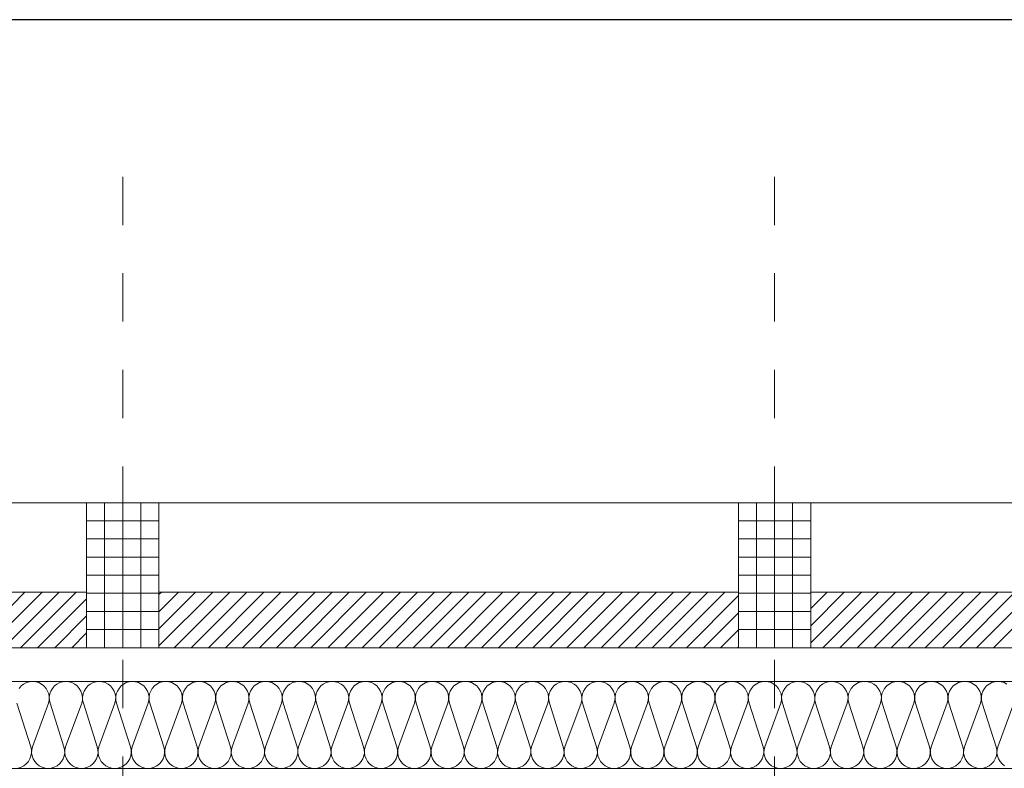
# Model space of a CAD drawing. Header units: metres. Extents: x -45.2 to 14.3, y -31.8 to 10.2.
# Tile 54 of 141: x -32.6 to -30.6, y 0.1 to 1.7. Entities that reach past the tile are written whole.
import ezdxf

# ---------------------------------------------------------------- set-up
doc = ezdxf.new("R2010")
doc.units = ezdxf.units.M
doc.header["$LTSCALE"] = 0.05
doc.linetypes.add('Raster 01', pattern=[2, 1, -1])
for name, color, linetype, lineweight, true_color in [('014_Fassadenarbeiten-000 Aufsicht Betonfertigteile', 7, 'Continuous', 9, 0xc0c0c0), ('014_Fassadenarbeiten-330 mineralische Dämmung', 7, 'Continuous', 9, 0x666666), ('AV1-Raster', 7, 'Raster 01', 9, 0xa6a6a6)]:
    doc.layers.add(name, color=color, linetype=linetype, lineweight=lineweight, true_color=true_color)
for name, color, linetype, lineweight in [('014_Fassadenarbeiten-330 Betonfertigteile vertikal', 7, 'Continuous', 9), ('014_Fassadenarbeiten-330 Filtermauerwerk 11.5cm', 7, 'Continuous', 9), ('Bemaßung-Bemaßung', 7, 'Continuous', 9)]:
    doc.layers.add(name, color=color, linetype=linetype, lineweight=lineweight)

msp = doc.modelspace()

# ---------------------------------------------------------------- linework, layer by layer
at = {"layer": '014_Fassadenarbeiten-000 Aufsicht Betonfertigteile'}
msp.add_lwpolyline([(-39.4623, 0.305), (-16.125, 0.305), (-16.125, 0.675), (-39.825, 0.675)], close=True, dxfattribs=at)
at = {"layer": '014_Fassadenarbeiten-330 Betonfertigteile vertikal', "color": 8, "linetype": 'Continuous', "lineweight": 9, "true_color": 0x808080}
for p, q in [((-32.4375, 0.675), (-32.4375, 0.375)), ((-32.4, 0.675), (-32.4, 0.375)), ((-32.3625, 0.675), (-32.3625, 0.375)), ((-31.0875, 0.675), (-31.0875, 0.375)), ((-31.05, 0.675), (-31.05, 0.375)), ((-31.0125, 0.675), (-31.0125, 0.375))]:
    msp.add_line(p, q, dxfattribs=at)
at = {"layer": '014_Fassadenarbeiten-330 Betonfertigteile vertikal', "color": 8, "linetype": 'Continuous', "lineweight": 13, "true_color": 0x808080}
for p, q in [((-32.475, 0.6375), (-32.325, 0.6375)), ((-31.125, 0.6375), (-30.975, 0.6375)), ((-32.475, 0.6), (-32.325, 0.6)), ((-31.125, 0.6), (-30.975, 0.6)), ((-32.475, 0.5625), (-32.325, 0.5625)), ((-31.125, 0.5625), (-30.975, 0.5625)), ((-32.475, 0.525), (-32.325, 0.525)), ((-31.125, 0.525), (-30.975, 0.525)), ((-32.475, 0.4875), (-32.325, 0.4875)), ((-31.125, 0.4875), (-30.975, 0.4875)), ((-32.475, 0.45), (-32.325, 0.45)), ((-31.125, 0.45), (-30.975, 0.45)), ((-32.475, 0.4125), (-32.325, 0.4125)), ((-31.125, 0.4125), (-30.975, 0.4125))]:
    msp.add_line(p, q, dxfattribs=at)
at = {"layer": '014_Fassadenarbeiten-330 Betonfertigteile vertikal'}
for points in [[(-32.325, 0.675), (-32.475, 0.675), (-32.475, 0.375), (-32.325, 0.375)], [(-30.975, 0.675), (-31.125, 0.675), (-31.125, 0.375), (-30.975, 0.375)]]:
    msp.add_lwpolyline(points, close=True, dxfattribs=at)
at = {"layer": '014_Fassadenarbeiten-330 Filtermauerwerk 11.5cm', "color": 8, "linetype": 'Continuous', "lineweight": 9, "true_color": 0x808080}
for p, q in [((-32.7176, 0.375), (-32.6026, 0.49)), ((-32.6822, 0.375), (-32.5672, 0.49)), ((-32.6469, 0.375), (-32.5319, 0.49)), ((-32.6115, 0.375), (-32.4965, 0.49)), ((-32.325, 0.4848), (-32.3198, 0.49)), ((-32.325, 0.4494), (-32.2844, 0.49)), ((-32.325, 0.414), (-32.249, 0.49)), ((-32.325, 0.3787), (-32.2137, 0.49)), ((-32.2933, 0.375), (-32.1783, 0.49)), ((-32.258, 0.375), (-32.143, 0.49)), ((-32.2226, 0.375), (-32.1076, 0.49)), ((-32.1873, 0.375), (-32.0723, 0.49)), ((-32.1519, 0.375), (-32.0369, 0.49)), ((-32.1166, 0.375), (-32.0016, 0.49)), ((-32.0812, 0.375), (-31.9662, 0.49)), ((-32.0458, 0.375), (-31.9308, 0.49)), ((-32.0105, 0.375), (-31.8955, 0.49)), ((-31.9751, 0.375), (-31.8601, 0.49)), ((-31.9398, 0.375), (-31.8248, 0.49)), ((-31.9044, 0.375), (-31.7894, 0.49)), ((-31.8691, 0.375), (-31.7541, 0.49)), ((-31.8337, 0.375), (-31.7187, 0.49)), ((-31.7984, 0.375), (-31.6834, 0.49)), ((-31.763, 0.375), (-31.648, 0.49)), ((-31.7276, 0.375), (-31.6126, 0.49)), ((-31.6923, 0.375), (-31.5773, 0.49)), ((-31.6569, 0.375), (-31.5419, 0.49)), ((-31.6216, 0.375), (-31.5066, 0.49)), ((-31.5862, 0.375), (-31.4712, 0.49)), ((-31.5509, 0.375), (-31.4359, 0.49)), ((-31.5155, 0.375), (-31.4005, 0.49)), ((-31.4802, 0.375), (-31.3652, 0.49)), ((-31.4448, 0.375), (-31.3298, 0.49)), ((-31.4094, 0.375), (-31.2944, 0.49)), ((-31.3741, 0.375), (-31.2591, 0.49)), ((-31.3387, 0.375), (-31.2237, 0.49)), ((-31.3034, 0.375), (-31.1884, 0.49)), ((-31.268, 0.375), (-31.153, 0.49)), ((-30.975, 0.4559), (-30.9409, 0.49)), ((-30.975, 0.4205), (-30.9055, 0.49)), ((-30.975, 0.3852), (-30.8702, 0.49)), ((-30.9498, 0.375), (-30.8348, 0.49)), ((-30.9145, 0.375), (-30.7995, 0.49)), ((-30.8791, 0.375), (-30.7641, 0.49)), ((-30.8438, 0.375), (-30.7288, 0.49)), ((-30.8084, 0.375), (-30.6934, 0.49)), ((-30.7731, 0.375), (-30.6581, 0.49)), ((-30.7377, 0.375), (-30.6227, 0.49)), ((-30.7023, 0.375), (-30.5873, 0.49)), ((-30.667, 0.375), (-30.552, 0.49)), ((-30.6316, 0.375), (-30.5166, 0.49)), ((-30.5963, 0.375), (-30.4813, 0.49)), ((-32.5762, 0.375), (-32.475, 0.4762)), ((-31.2327, 0.375), (-31.125, 0.4827)), ((-32.5408, 0.375), (-32.475, 0.4408)), ((-31.1973, 0.375), (-31.125, 0.4473)), ((-31.162, 0.375), (-31.125, 0.412)), ((-32.5055, 0.375), (-32.475, 0.4055)), ((-31.1266, 0.375), (-31.125, 0.3766))]:
    msp.add_line(p, q, dxfattribs=at)
at = {"layer": '014_Fassadenarbeiten-330 Filtermauerwerk 11.5cm'}
for points in [[(-32.475, 0.49), (-32.475, 0.375), (-33.675, 0.375), (-33.675, 0.49)], [(-31.125, 0.49), (-31.125, 0.375), (-32.325, 0.375), (-32.325, 0.49)], [(-29.775, 0.49), (-29.775, 0.375), (-30.975, 0.375), (-30.975, 0.49)]]:
    msp.add_lwpolyline(points, close=True, dxfattribs=at)
at = {"layer": '014_Fassadenarbeiten-330 mineralische Dämmung'}
msp.add_lwpolyline([(-18.9, 0.305), (-18.9, 0.125), (-39.275, 0.125), (-39.275, -5.4), (-39.455, -5.4), (-39.455, 0.305)], close=True, dxfattribs=at)
for points in [[(-30.5689, 0.2997), (-30.5747, 0.3026), (-30.5809, 0.3044), (-30.5873, 0.305), (-30.5938, 0.3044), (-30.6, 0.3026), (-30.6058, 0.2997), (-30.6109, 0.2957), (-30.6152, 0.2908), (-30.6185, 0.2853), (-30.6207, 0.2792), (-30.6217, 0.2728), (-30.6215, 0.2663), (-30.6201, 0.26), (-30.5912, 0.17), (-30.5912, 0.17), (-30.5898, 0.1637), (-30.5896, 0.1572), (-30.5906, 0.1508), (-30.5928, 0.1447), (-30.5961, 0.1392), (-30.6004, 0.1343), (-30.6056, 0.1303), (-30.6113, 0.1274), (-30.6175, 0.1256), (-30.624, 0.125), (-30.6304, 0.1256), (-30.6367, 0.1274), (-30.6424, 0.1303), (-30.6475, 0.1343), (-30.6518, 0.1392), (-30.6551, 0.1447), (-30.6573, 0.1508), (-30.6584, 0.1572), (-30.6582, 0.1637), (-30.6568, 0.17), (-30.6235, 0.26), (-30.6235, 0.26), (-30.6221, 0.2663), (-30.6219, 0.2728), (-30.6229, 0.2792), (-30.6251, 0.2853), (-30.6285, 0.2908), (-30.6327, 0.2957), (-30.6379, 0.2997), (-30.6436, 0.3026), (-30.6498, 0.3044), (-30.6563, 0.305), (-30.6627, 0.3044), (-30.669, 0.3026), (-30.6747, 0.2997), (-30.6798, 0.2957), (-30.6841, 0.2908), (-30.6874, 0.2853), (-30.6896, 0.2792), (-30.6907, 0.2728), (-30.6905, 0.2663), (-30.6891, 0.26), (-30.6602, 0.17), (-30.6602, 0.17), (-30.6588, 0.1637), (-30.6586, 0.1572), (-30.6596, 0.1508), (-30.6618, 0.1447), (-30.6651, 0.1392), (-30.6694, 0.1343), (-30.6745, 0.1303), (-30.6803, 0.1274), (-30.6865, 0.1256), (-30.6929, 0.125), (-30.6994, 0.1256), (-30.7056, 0.1274), (-30.7114, 0.1303), (-30.7165, 0.1343), (-30.7208, 0.1392), (-30.7241, 0.1447), (-30.7263, 0.1508), (-30.7273, 0.1572), (-30.7271, 0.1637), (-30.7257, 0.17), (-30.6925, 0.26), (-30.6925, 0.26), (-30.6911, 0.2663), (-30.6909, 0.2728), (-30.6919, 0.2792), (-30.6941, 0.2853), (-30.6974, 0.2908), (-30.7017, 0.2957), (-30.7068, 0.2997), (-30.7126, 0.3026), (-30.7188, 0.3044), (-30.7252, 0.305), (-30.7317, 0.3044), (-30.7379, 0.3026), (-30.7437, 0.2997), (-30.7488, 0.2957), (-30.7531, 0.2908), (-30.7564, 0.2853), (-30.7586, 0.2792), (-30.7596, 0.2728), (-30.7594, 0.2663), (-30.758, 0.26), (-30.7291, 0.17), (-30.7291, 0.17), (-30.7277, 0.1637), (-30.7275, 0.1572), (-30.7285, 0.1508), (-30.7307, 0.1447), (-30.734, 0.1392), (-30.7383, 0.1343), (-30.7434, 0.1303), (-30.7492, 0.1274), (-30.7554, 0.1256), (-30.7619, 0.125), (-30.7683, 0.1256), (-30.7745, 0.1274), (-30.7803, 0.1303), (-30.7854, 0.1343), (-30.7897, 0.1392), (-30.793, 0.1447), (-30.7952, 0.1508), (-30.7963, 0.1572), (-30.7961, 0.1637), (-30.7947, 0.17), (-30.7614, 0.26), (-30.7614, 0.26), (-30.76, 0.2663), (-30.7598, 0.2728), (-30.7608, 0.2792), (-30.763, 0.2853), (-30.7663, 0.2908), (-30.7706, 0.2957), (-30.7757, 0.2997), (-30.7815, 0.3026), (-30.7877, 0.3044), (-30.7942, 0.305), (-30.8006, 0.3044), (-30.8068, 0.3026), (-30.8126, 0.2997), (-30.8177, 0.2957), (-30.822, 0.2908), (-30.8253, 0.2853), (-30.8275, 0.2792), (-30.8286, 0.2728), (-30.8284, 0.2663), (-30.827, 0.26), (-30.798, 0.17), (-30.798, 0.17), (-30.7966, 0.1637), (-30.7965, 0.1572), (-30.7975, 0.1508), (-30.7997, 0.1447), (-30.803, 0.1392), (-30.8073, 0.1343), (-30.8124, 0.1303), (-30.8182, 0.1274), (-30.8244, 0.1256), (-30.8308, 0.125), (-30.8373, 0.1256), (-30.8435, 0.1274), (-30.8493, 0.1303), (-30.8544, 0.1343), (-30.8587, 0.1392), (-30.862, 0.1447), (-30.8642, 0.1508), (-30.8652, 0.1572), (-30.865, 0.1637), (-30.8636, 0.17), (-30.8303, 0.26), (-30.8303, 0.26), (-30.8289, 0.2663), (-30.8288, 0.2728), (-30.8298, 0.2792), (-30.832, 0.2853), (-30.8353, 0.2908), (-30.8396, 0.2957), (-30.8447, 0.2997), (-30.8505, 0.3026), (-30.8567, 0.3044), (-30.8631, 0.305), (-30.8696, 0.3044), (-30.8758, 0.3026), (-30.8816, 0.2997), (-30.8867, 0.2957), (-30.891, 0.2908), (-30.8943, 0.2853), (-30.8965, 0.2792), (-30.8975, 0.2728), (-30.8973, 0.2663), (-30.8959, 0.26), (-30.867, 0.17), (-30.867, 0.17), (-30.8656, 0.1637), (-30.8654, 0.1572), (-30.8664, 0.1508), (-30.8686, 0.1447), (-30.8719, 0.1392), (-30.8762, 0.1343), (-30.8813, 0.1303), (-30.8871, 0.1274), (-30.8933, 0.1256), (-30.8998, 0.125), (-30.9062, 0.1256), (-30.9124, 0.1274), (-30.9182, 0.1303), (-30.9233, 0.1343), (-30.9276, 0.1392), (-30.9309, 0.1447), (-30.9331, 0.1508), (-30.9341, 0.1572), (-30.934, 0.1637), (-30.9326, 0.17), (-30.8993, 0.26), (-30.8993, 0.26), (-30.8979, 0.2663), (-30.8977, 0.2728), (-30.8987, 0.2792), (-30.9009, 0.2853), (-30.9042, 0.2908), (-30.9085, 0.2957), (-30.9136, 0.2997), (-30.9194, 0.3026), (-30.9256, 0.3044), (-30.9321, 0.305), (-30.9385, 0.3044), (-30.9447, 0.3026), (-30.9505, 0.2997), (-30.9556, 0.2957), (-30.9599, 0.2908), (-30.9632, 0.2853), (-30.9654, 0.2792), (-30.9664, 0.2728), (-30.9663, 0.2663), (-30.9649, 0.26), (-30.9359, 0.17), (-30.9359, 0.17), (-30.9345, 0.1637), (-30.9343, 0.1572), (-30.9354, 0.1508), (-30.9376, 0.1447), (-30.9409, 0.1392), (-30.9452, 0.1343), (-30.9503, 0.1303), (-30.9561, 0.1274), (-30.9623, 0.1256), (-30.9687, 0.125), (-30.9752, 0.1256), (-30.9814, 0.1274), (-30.9872, 0.1303), (-30.9923, 0.1343), (-30.9966, 0.1392), (-30.9999, 0.1447), (-31.0021, 0.1508), (-31.0031, 0.1572), (-31.0029, 0.1637), (-31.0015, 0.17), (-30.9682, 0.26), (-30.9682, 0.26), (-30.9668, 0.2663), (-30.9666, 0.2728), (-30.9677, 0.2792), (-30.9699, 0.2853), (-30.9732, 0.2908), (-30.9775, 0.2957), (-30.9826, 0.2997), (-30.9884, 0.3026), (-30.9946, 0.3044), (-31.001, 0.305), (-31.0075, 0.3044), (-31.0137, 0.3026), (-31.0194, 0.2997), (-31.0246, 0.2957), (-31.0289, 0.2908), (-31.0322, 0.2853), (-31.0344, 0.2792), (-31.0354, 0.2728), (-31.0352, 0.2663), (-31.0338, 0.26), (-31.0049, 0.17), (-31.0049, 0.17), (-31.0035, 0.1637), (-31.0033, 0.1572), (-31.0043, 0.1508), (-31.0065, 0.1447), (-31.0098, 0.1392), (-31.0141, 0.1343), (-31.0192, 0.1303), (-31.025, 0.1274), (-31.0312, 0.1256), (-31.0377, 0.125), (-31.0441, 0.1256), (-31.0503, 0.1274), (-31.0561, 0.1303), (-31.0612, 0.1343), (-31.0655, 0.1392), (-31.0688, 0.1447), (-31.071, 0.1508), (-31.072, 0.1572), (-31.0718, 0.1637), (-31.0704, 0.17), (-31.0372, 0.26), (-31.0372, 0.26), (-31.0358, 0.2663), (-31.0356, 0.2728), (-31.0366, 0.2792), (-31.0388, 0.2853), (-31.0421, 0.2908), (-31.0464, 0.2957), (-31.0515, 0.2997), (-31.0573, 0.3026), (-31.0635, 0.3044), (-31.07, 0.305), (-31.0764, 0.3044), (-31.0826, 0.3026), (-31.0884, 0.2997), (-31.0935, 0.2957), (-31.0978, 0.2908), (-31.1011, 0.2853), (-31.1033, 0.2792), (-31.1043, 0.2728), (-31.1041, 0.2663), (-31.1027, 0.26), (-31.0738, 0.17), (-31.0738, 0.17), (-31.0724, 0.1637), (-31.0722, 0.1572), (-31.0733, 0.1508), (-31.0755, 0.1447), (-31.0788, 0.1392), (-31.083, 0.1343), (-31.0882, 0.1303), (-31.0939, 0.1274), (-31.1002, 0.1256), (-31.1066, 0.125), (-31.1131, 0.1256), (-31.1193, 0.1274), (-31.125, 0.1303), (-31.1302, 0.1343), (-31.1344, 0.1392), (-31.1378, 0.1447), (-31.14, 0.1508), (-31.141, 0.1572), (-31.1408, 0.1637), (-31.1394, 0.17), (-31.1061, 0.26), (-31.1061, 0.26), (-31.1047, 0.2663), (-31.1045, 0.2728), (-31.1056, 0.2792), (-31.1078, 0.2853), (-31.1111, 0.2908), (-31.1154, 0.2957), (-31.1205, 0.2997), (-31.1262, 0.3026), (-31.1325, 0.3044), (-31.1389, 0.305), (-31.1454, 0.3044), (-31.1516, 0.3026), (-31.1573, 0.2997), (-31.1625, 0.2957), (-31.1667, 0.2908), (-31.17, 0.2853), (-31.1722, 0.2792), (-31.1733, 0.2728), (-31.1731, 0.2663), (-31.1717, 0.26), (-31.1428, 0.17), (-31.1428, 0.17), (-31.1414, 0.1637), (-31.1412, 0.1572), (-31.1422, 0.1508), (-31.1444, 0.1447), (-31.1477, 0.1392), (-31.152, 0.1343), (-31.1571, 0.1303), (-31.1629, 0.1274), (-31.1691, 0.1256), (-31.1756, 0.125), (-31.182, 0.1256), (-31.1882, 0.1274), (-31.194, 0.1303), (-31.1991, 0.1343), (-31.2034, 0.1392), (-31.2067, 0.1447), (-31.2089, 0.1508), (-31.2099, 0.1572), (-31.2097, 0.1637), (-31.2083, 0.17), (-31.1751, 0.26), (-31.1751, 0.26), (-31.1737, 0.2663), (-31.1735, 0.2728), (-31.1745, 0.2792), (-31.1767, 0.2853), (-31.18, 0.2908), (-31.1843, 0.2957), (-31.1894, 0.2997), (-31.1952, 0.3026), (-31.2014, 0.3044), (-31.2078, 0.305), (-31.2143, 0.3044), (-31.2205, 0.3026), (-31.2263, 0.2997), (-31.2314, 0.2957), (-31.2357, 0.2908), (-31.239, 0.2853), (-31.2412, 0.2792), (-31.2422, 0.2728), (-31.242, 0.2663), (-31.2406, 0.26), (-31.2117, 0.17), (-31.2117, 0.17), (-31.2103, 0.1637), (-31.2101, 0.1572), (-31.2111, 0.1508), (-31.2133, 0.1447), (-31.2167, 0.1392), (-31.2209, 0.1343), (-31.2261, 0.1303), (-31.2318, 0.1274), (-31.238, 0.1256), (-31.2445, 0.125), (-31.2509, 0.1256), (-31.2572, 0.1274), (-31.2629, 0.1303), (-31.2681, 0.1343), (-31.2723, 0.1392), (-31.2756, 0.1447), (-31.2778, 0.1508), (-31.2789, 0.1572), (-31.2787, 0.1637), (-31.2773, 0.17), (-31.244, 0.26), (-31.244, 0.26), (-31.2426, 0.2663), (-31.2424, 0.2728), (-31.2434, 0.2792), (-31.2457, 0.2853), (-31.249, 0.2908), (-31.2532, 0.2957), (-31.2584, 0.2997), (-31.2641, 0.3026), (-31.2703, 0.3044), (-31.2768, 0.305), (-31.2832, 0.3044), (-31.2895, 0.3026), (-31.2952, 0.2997), (-31.3003, 0.2957), (-31.3046, 0.2908), (-31.3079, 0.2853), (-31.3101, 0.2792), (-31.3112, 0.2728), (-31.311, 0.2663), (-31.3096, 0.26), (-31.2807, 0.17), (-31.2807, 0.17), (-31.2793, 0.1637), (-31.2791, 0.1572), (-31.2801, 0.1508), (-31.2823, 0.1447), (-31.2856, 0.1392), (-31.2899, 0.1343), (-31.295, 0.1303), (-31.3008, 0.1274), (-31.307, 0.1256), (-31.3134, 0.125), (-31.3199, 0.1256), (-31.3261, 0.1274), (-31.3319, 0.1303), (-31.337, 0.1343), (-31.3413, 0.1392), (-31.3446, 0.1447), (-31.3468, 0.1508), (-31.3478, 0.1572), (-31.3476, 0.1637), (-31.3462, 0.17), (-31.313, 0.26), (-31.313, 0.26), (-31.3116, 0.2663), (-31.3114, 0.2728), (-31.3124, 0.2792), (-31.3146, 0.2853), (-31.3179, 0.2908), (-31.3222, 0.2957), (-31.3273, 0.2997), (-31.3331, 0.3026), (-31.3393, 0.3044), (-31.3457, 0.305), (-31.3522, 0.3044), (-31.3584, 0.3026), (-31.3642, 0.2997), (-31.3693, 0.2957), (-31.3736, 0.2908), (-31.3769, 0.2853), (-31.3791, 0.2792), (-31.3801, 0.2728), (-31.3799, 0.2663), (-31.3785, 0.26), (-31.3496, 0.17), (-31.3496, 0.17), (-31.3482, 0.1637), (-31.348, 0.1572), (-31.349, 0.1508), (-31.3512, 0.1447), (-31.3545, 0.1392), (-31.3588, 0.1343), (-31.3639, 0.1303), (-31.3697, 0.1274), (-31.3759, 0.1256), (-31.3824, 0.125), (-31.3888, 0.1256), (-31.3951, 0.1274), (-31.4008, 0.1303), (-31.4059, 0.1343), (-31.4102, 0.1392), (-31.4135, 0.1447), (-31.4157, 0.1508), (-31.4168, 0.1572), (-31.4166, 0.1637), (-31.4152, 0.17), (-31.3819, 0.26), (-31.3819, 0.26), (-31.3805, 0.2663), (-31.3803, 0.2728), (-31.3813, 0.2792), (-31.3835, 0.2853), (-31.3868, 0.2908), (-31.3911, 0.2957), (-31.3963, 0.2997), (-31.402, 0.3026), (-31.4082, 0.3044), (-31.4147, 0.305), (-31.4211, 0.3044), (-31.4273, 0.3026), (-31.4331, 0.2997), (-31.4382, 0.2957), (-31.4425, 0.2908), (-31.4458, 0.2853), (-31.448, 0.2792), (-31.4491, 0.2728), (-31.4489, 0.2663), (-31.4475, 0.26), (-31.4185, 0.17), (-31.4185, 0.17), (-31.4171, 0.1637), (-31.417, 0.1572), (-31.418, 0.1508), (-31.4202, 0.1447), (-31.4235, 0.1392), (-31.4278, 0.1343), (-31.4329, 0.1303), (-31.4387, 0.1274), (-31.4449, 0.1256), (-31.4513, 0.125), (-31.4578, 0.1256), (-31.464, 0.1274), (-31.4698, 0.1303), (-31.4749, 0.1343), (-31.4792, 0.1392), (-31.4825, 0.1447), (-31.4847, 0.1508), (-31.4857, 0.1572), (-31.4855, 0.1637), (-31.4841, 0.17), (-31.4508, 0.26), (-31.4508, 0.26), (-31.4494, 0.2663), (-31.4493, 0.2728), (-31.4503, 0.2792), (-31.4525, 0.2853), (-31.4558, 0.2908), (-31.4601, 0.2957), (-31.4652, 0.2997), (-31.471, 0.3026), (-31.4772, 0.3044), (-31.4836, 0.305), (-31.4901, 0.3044), (-31.4963, 0.3026), (-31.5021, 0.2997), (-31.5072, 0.2957), (-31.5115, 0.2908), (-31.5148, 0.2853), (-31.517, 0.2792), (-31.518, 0.2728), (-31.5178, 0.2663), (-31.5164, 0.26), (-31.4875, 0.17), (-31.4875, 0.17), (-31.4861, 0.1637), (-31.4859, 0.1572), (-31.4869, 0.1508), (-31.4891, 0.1447), (-31.4924, 0.1392), (-31.4967, 0.1343), (-31.5018, 0.1303), (-31.5076, 0.1274), (-31.5138, 0.1256), (-31.5203, 0.125), (-31.5267, 0.1256), (-31.5329, 0.1274), (-31.5387, 0.1303), (-31.5438, 0.1343), (-31.5481, 0.1392), (-31.5514, 0.1447), (-31.5536, 0.1508), (-31.5546, 0.1572), (-31.5545, 0.1637), (-31.5531, 0.17), (-31.5198, 0.26), (-31.5198, 0.26), (-31.5184, 0.2663), (-31.5182, 0.2728), (-31.5192, 0.2792), (-31.5214, 0.2853), (-31.5247, 0.2908), (-31.529, 0.2957), (-31.5341, 0.2997), (-31.5399, 0.3026), (-31.5461, 0.3044), (-31.5526, 0.305), (-31.559, 0.3044), (-31.5652, 0.3026), (-31.571, 0.2997), (-31.5761, 0.2957), (-31.5804, 0.2908), (-31.5837, 0.2853), (-31.5859, 0.2792), (-31.5869, 0.2728), (-31.5868, 0.2663), (-31.5854, 0.26), (-31.5564, 0.17), (-31.5564, 0.17), (-31.555, 0.1637), (-31.5548, 0.1572), (-31.5559, 0.1508), (-31.5581, 0.1447), (-31.5614, 0.1392), (-31.5657, 0.1343), (-31.5708, 0.1303), (-31.5766, 0.1274), (-31.5828, 0.1256), (-31.5892, 0.125), (-31.5957, 0.1256), (-31.6019, 0.1274), (-31.6077, 0.1303), (-31.6128, 0.1343), (-31.6171, 0.1392), (-31.6204, 0.1447), (-31.6226, 0.1508), (-31.6236, 0.1572), (-31.6234, 0.1637), (-31.622, 0.17), (-31.5887, 0.26), (-31.5887, 0.26), (-31.5873, 0.2663), (-31.5871, 0.2728), (-31.5882, 0.2792), (-31.5904, 0.2853), (-31.5937, 0.2908), (-31.598, 0.2957), (-31.6031, 0.2997), (-31.6089, 0.3026), (-31.6151, 0.3044), (-31.6215, 0.305), (-31.628, 0.3044), (-31.6342, 0.3026), (-31.64, 0.2997), (-31.6451, 0.2957), (-31.6494, 0.2908), (-31.6527, 0.2853), (-31.6549, 0.2792), (-31.6559, 0.2728), (-31.6557, 0.2663), (-31.6543, 0.26), (-31.6254, 0.17), (-31.6254, 0.17), (-31.624, 0.1637), (-31.6238, 0.1572), (-31.6248, 0.1508), (-31.627, 0.1447), (-31.6303, 0.1392), (-31.6346, 0.1343), (-31.6397, 0.1303), (-31.6455, 0.1274), (-31.6517, 0.1256), (-31.6582, 0.125), (-31.6646, 0.1256), (-31.6708, 0.1274), (-31.6766, 0.1303), (-31.6817, 0.1343), (-31.686, 0.1392), (-31.6893, 0.1447), (-31.6915, 0.1508), (-31.6925, 0.1572), (-31.6923, 0.1637), (-31.6909, 0.17), (-31.6577, 0.26), (-31.6577, 0.26), (-31.6563, 0.2663), (-31.6561, 0.2728), (-31.6571, 0.2792), (-31.6593, 0.2853), (-31.6626, 0.2908), (-31.6669, 0.2957), (-31.672, 0.2997), (-31.6778, 0.3026), (-31.684, 0.3044), (-31.6905, 0.305), (-31.6969, 0.3044), (-31.7031, 0.3026), (-31.7089, 0.2997), (-31.714, 0.2957), (-31.7183, 0.2908), (-31.7216, 0.2853), (-31.7238, 0.2792), (-31.7248, 0.2728), (-31.7246, 0.2663), (-31.7232, 0.26), (-31.6943, 0.17), (-31.6943, 0.17), (-31.6929, 0.1637), (-31.6927, 0.1572), (-31.6938, 0.1508), (-31.696, 0.1447), (-31.6993, 0.1392), (-31.7036, 0.1343), (-31.7087, 0.1303), (-31.7144, 0.1274), (-31.7207, 0.1256), (-31.7271, 0.125), (-31.7336, 0.1256), (-31.7398, 0.1274), (-31.7455, 0.1303), (-31.7507, 0.1343), (-31.755, 0.1392), (-31.7583, 0.1447), (-31.7605, 0.1508), (-31.7615, 0.1572), (-31.7613, 0.1637), (-31.7599, 0.17), (-31.7266, 0.26), (-31.7266, 0.26), (-31.7252, 0.2663), (-31.725, 0.2728), (-31.7261, 0.2792), (-31.7283, 0.2853), (-31.7316, 0.2908), (-31.7359, 0.2957), (-31.741, 0.2997), (-31.7467, 0.3026), (-31.753, 0.3044), (-31.7594, 0.305), (-31.7659, 0.3044), (-31.7721, 0.3026), (-31.7778, 0.2997), (-31.783, 0.2957), (-31.7872, 0.2908), (-31.7905, 0.2853), (-31.7928, 0.2792), (-31.7938, 0.2728), (-31.7936, 0.2663), (-31.7922, 0.26), (-31.7633, 0.17), (-31.7633, 0.17), (-31.7619, 0.1637), (-31.7617, 0.1572), (-31.7627, 0.1508), (-31.7649, 0.1447), (-31.7682, 0.1392), (-31.7725, 0.1343), (-31.7776, 0.1303), (-31.7834, 0.1274), (-31.7896, 0.1256), (-31.7961, 0.125), (-31.8025, 0.1256), (-31.8087, 0.1274), (-31.8145, 0.1303), (-31.8196, 0.1343), (-31.8239, 0.1392), (-31.8272, 0.1447), (-31.8294, 0.1508), (-31.8304, 0.1572), (-31.8302, 0.1637), (-31.8288, 0.17), (-31.7956, 0.26), (-31.7956, 0.26), (-31.7942, 0.2663), (-31.794, 0.2728), (-31.795, 0.2792), (-31.7972, 0.2853), (-31.8005, 0.2908), (-31.8048, 0.2957), (-31.8099, 0.2997), (-31.8157, 0.3026), (-31.8219, 0.3044), (-31.8284, 0.305), (-31.8348, 0.3044), (-31.841, 0.3026), (-31.8468, 0.2997), (-31.8519, 0.2957), (-31.8562, 0.2908), (-31.8595, 0.2853), (-31.8617, 0.2792), (-31.8627, 0.2728), (-31.8625, 0.2663), (-31.8611, 0.26), (-31.8322, 0.17), (-31.8322, 0.17), (-31.8308, 0.1637), (-31.8306, 0.1572), (-31.8316, 0.1508), (-31.8339, 0.1447), (-31.8372, 0.1392), (-31.8414, 0.1343), (-31.8466, 0.1303), (-31.8523, 0.1274), (-31.8586, 0.1256), (-31.865, 0.125), (-31.8714, 0.1256), (-31.8777, 0.1274), (-31.8834, 0.1303), (-31.8886, 0.1343), (-31.8928, 0.1392), (-31.8961, 0.1447), (-31.8983, 0.1508), (-31.8994, 0.1572), (-31.8992, 0.1637), (-31.8978, 0.17), (-31.8645, 0.26), (-31.8645, 0.26), (-31.8631, 0.2663), (-31.8629, 0.2728), (-31.864, 0.2792), (-31.8662, 0.2853), (-31.8695, 0.2908), (-31.8737, 0.2957), (-31.8789, 0.2997), (-31.8846, 0.3026), (-31.8909, 0.3044), (-31.8973, 0.305), (-31.9037, 0.3044), (-31.91, 0.3026), (-31.9157, 0.2997), (-31.9208, 0.2957), (-31.9251, 0.2908), (-31.9284, 0.2853), (-31.9306, 0.2792), (-31.9317, 0.2728), (-31.9315, 0.2663), (-31.9301, 0.26), (-31.9012, 0.17), (-31.9012, 0.17), (-31.8998, 0.1637), (-31.8996, 0.1572), (-31.9006, 0.1508), (-31.9028, 0.1447), (-31.9061, 0.1392), (-31.9104, 0.1343), (-31.9155, 0.1303), (-31.9213, 0.1274), (-31.9275, 0.1256), (-31.9339, 0.125), (-31.9404, 0.1256), (-31.9466, 0.1274), (-31.9524, 0.1303), (-31.9575, 0.1343), (-31.9618, 0.1392), (-31.9651, 0.1447), (-31.9673, 0.1508), (-31.9683, 0.1572), (-31.9681, 0.1637), (-31.9667, 0.17), (-31.9335, 0.26), (-31.9335, 0.26), (-31.9321, 0.2663), (-31.9319, 0.2728), (-31.9329, 0.2792), (-31.9351, 0.2853), (-31.9384, 0.2908), (-31.9427, 0.2957), (-31.9478, 0.2997), (-31.9536, 0.3026), (-31.9598, 0.3044), (-31.9662, 0.305), (-31.9727, 0.3044), (-31.9789, 0.3026), (-31.9847, 0.2997), (-31.9898, 0.2957), (-31.9941, 0.2908), (-31.9974, 0.2853), (-31.9996, 0.2792), (-32.0006, 0.2728), (-32.0004, 0.2663), (-31.999, 0.26), (-31.9701, 0.17), (-31.9701, 0.17), (-31.9687, 0.1637), (-31.9685, 0.1572), (-31.9695, 0.1508), (-31.9717, 0.1447), (-31.975, 0.1392), (-31.9793, 0.1343), (-31.9845, 0.1303), (-31.9902, 0.1274), (-31.9964, 0.1256), (-32.0029, 0.125), (-32.0093, 0.1256), (-32.0156, 0.1274), (-32.0213, 0.1303), (-32.0264, 0.1343), (-32.0307, 0.1392), (-32.034, 0.1447), (-32.0362, 0.1508), (-32.0373, 0.1572), (-32.0371, 0.1637), (-32.0357, 0.17), (-32.0024, 0.26), (-32.0024, 0.26), (-32.001, 0.2663), (-32.0008, 0.2728), (-32.0018, 0.2792), (-32.004, 0.2853), (-32.0073, 0.2908), (-32.0116, 0.2957), (-32.0168, 0.2997), (-32.0225, 0.3026), (-32.0287, 0.3044), (-32.0352, 0.305), (-32.0416, 0.3044), (-32.0478, 0.3026), (-32.0536, 0.2997), (-32.0587, 0.2957), (-32.063, 0.2908), (-32.0663, 0.2853), (-32.0685, 0.2792), (-32.0696, 0.2728), (-32.0694, 0.2663), (-32.068, 0.26), (-32.039, 0.17), (-32.039, 0.17), (-32.0376, 0.1637), (-32.0375, 0.1572), (-32.0385, 0.1508), (-32.0407, 0.1447), (-32.044, 0.1392), (-32.0483, 0.1343), (-32.0534, 0.1303), (-32.0592, 0.1274), (-32.0654, 0.1256), (-32.0718, 0.125), (-32.0783, 0.1256), (-32.0845, 0.1274), (-32.0903, 0.1303), (-32.0954, 0.1343), (-32.0997, 0.1392), (-32.103, 0.1447), (-32.1052, 0.1508), (-32.1062, 0.1572), (-32.106, 0.1637), (-32.1046, 0.17), (-32.0713, 0.26), (-32.0713, 0.26), (-32.07, 0.2663), (-32.0698, 0.2728), (-32.0708, 0.2792), (-32.073, 0.2853), (-32.0763, 0.2908), (-32.0806, 0.2957), (-32.0857, 0.2997), (-32.0915, 0.3026), (-32.0977, 0.3044), (-32.1041, 0.305), (-32.1106, 0.3044), (-32.1168, 0.3026), (-32.1226, 0.2997), (-32.1277, 0.2957), (-32.132, 0.2908), (-32.1353, 0.2853), (-32.1375, 0.2792), (-32.1385, 0.2728), (-32.1383, 0.2663), (-32.1369, 0.26), (-32.108, 0.17), (-32.108, 0.17), (-32.1066, 0.1637), (-32.1064, 0.1572), (-32.1074, 0.1508), (-32.1096, 0.1447), (-32.1129, 0.1392), (-32.1172, 0.1343), (-32.1223, 0.1303), (-32.1281, 0.1274), (-32.1343, 0.1256), (-32.1408, 0.125), (-32.1472, 0.1256), (-32.1534, 0.1274), (-32.1592, 0.1303), (-32.1643, 0.1343), (-32.1686, 0.1392), (-32.1719, 0.1447), (-32.1741, 0.1508), (-32.1752, 0.1572), (-32.175, 0.1637), (-32.1736, 0.17), (-32.1403, 0.26), (-32.1403, 0.26), (-32.1389, 0.2663), (-32.1387, 0.2728), (-32.1397, 0.2792), (-32.1419, 0.2853), (-32.1452, 0.2908), (-32.1495, 0.2957), (-32.1546, 0.2997), (-32.1604, 0.3026), (-32.1666, 0.3044), (-32.1731, 0.305), (-32.1795, 0.3044), (-32.1857, 0.3026), (-32.1915, 0.2997), (-32.1966, 0.2957), (-32.2009, 0.2908), (-32.2042, 0.2853), (-32.2064, 0.2792), (-32.2074, 0.2728), (-32.2073, 0.2663), (-32.2059, 0.26), (-32.1769, 0.17), (-32.1769, 0.17), (-32.1755, 0.1637), (-32.1753, 0.1572), (-32.1764, 0.1508), (-32.1786, 0.1447), (-32.1819, 0.1392), (-32.1862, 0.1343), (-32.1913, 0.1303), (-32.1971, 0.1274), (-32.2033, 0.1256), (-32.2097, 0.125), (-32.2162, 0.1256), (-32.2224, 0.1274), (-32.2282, 0.1303), (-32.2333, 0.1343), (-32.2376, 0.1392), (-32.2409, 0.1447), (-32.2431, 0.1508), (-32.2441, 0.1572), (-32.2439, 0.1637), (-32.2425, 0.17), (-32.2092, 0.26), (-32.2092, 0.26), (-32.2078, 0.2663), (-32.2077, 0.2728), (-32.2087, 0.2792), (-32.2109, 0.2853), (-32.2142, 0.2908), (-32.2185, 0.2957), (-32.2236, 0.2997), (-32.2294, 0.3026), (-32.2356, 0.3044), (-32.242, 0.305), (-32.2485, 0.3044), (-32.2547, 0.3026), (-32.2605, 0.2997), (-32.2656, 0.2957), (-32.2699, 0.2908), (-32.2732, 0.2853), (-32.2754, 0.2792), (-32.2764, 0.2728), (-32.2762, 0.2663), (-32.2748, 0.26), (-32.2459, 0.17), (-32.2459, 0.17), (-32.2445, 0.1637), (-32.2443, 0.1572), (-32.2453, 0.1508), (-32.2475, 0.1447), (-32.2508, 0.1392), (-32.2551, 0.1343), (-32.2602, 0.1303), (-32.266, 0.1274), (-32.2722, 0.1256), (-32.2787, 0.125), (-32.2851, 0.1256), (-32.2913, 0.1274), (-32.2971, 0.1303), (-32.3022, 0.1343), (-32.3065, 0.1392), (-32.3098, 0.1447), (-32.312, 0.1508), (-32.313, 0.1572), (-32.3129, 0.1637), (-32.3115, 0.17), (-32.2782, 0.26), (-32.2782, 0.26), (-32.2768, 0.2663), (-32.2766, 0.2728), (-32.2776, 0.2792), (-32.2798, 0.2853), (-32.2831, 0.2908), (-32.2874, 0.2957), (-32.2925, 0.2997), (-32.2983, 0.3026), (-32.3045, 0.3044), (-32.311, 0.305), (-32.3174, 0.3044), (-32.3236, 0.3026), (-32.3294, 0.2997), (-32.3345, 0.2957), (-32.3388, 0.2908), (-32.3421, 0.2853), (-32.3443, 0.2792), (-32.3453, 0.2728), (-32.3451, 0.2663), (-32.3438, 0.26), (-32.3148, 0.17), (-32.3148, 0.17), (-32.3134, 0.1637), (-32.3132, 0.1572), (-32.3143, 0.1508), (-32.3165, 0.1447), (-32.3198, 0.1392), (-32.3241, 0.1343), (-32.3292, 0.1303), (-32.3349, 0.1274), (-32.3412, 0.1256), (-32.3476, 0.125), (-32.3541, 0.1256), (-32.3603, 0.1274), (-32.366, 0.1303), (-32.3712, 0.1343), (-32.3755, 0.1392), (-32.3788, 0.1447), (-32.381, 0.1508), (-32.382, 0.1572), (-32.3818, 0.1637), (-32.3804, 0.17), (-32.3471, 0.26), (-32.3471, 0.26), (-32.3457, 0.2663), (-32.3455, 0.2728), (-32.3466, 0.2792), (-32.3488, 0.2853), (-32.3521, 0.2908), (-32.3564, 0.2957), (-32.3615, 0.2997), (-32.3672, 0.3026), (-32.3735, 0.3044), (-32.3799, 0.305), (-32.3864, 0.3044), (-32.3926, 0.3026), (-32.3983, 0.2997), (-32.4035, 0.2957), (-32.4077, 0.2908), (-32.4111, 0.2853), (-32.4133, 0.2792), (-32.4143, 0.2728), (-32.4141, 0.2663), (-32.4127, 0.26), (-32.3838, 0.17), (-32.3838, 0.17), (-32.3824, 0.1637), (-32.3822, 0.1572), (-32.3832, 0.1508), (-32.3854, 0.1447), (-32.3887, 0.1392), (-32.393, 0.1343), (-32.3981, 0.1303), (-32.4039, 0.1274), (-32.4101, 0.1256), (-32.4166, 0.125), (-32.423, 0.1256), (-32.4292, 0.1274), (-32.435, 0.1303), (-32.4401, 0.1343), (-32.4444, 0.1392), (-32.4477, 0.1447), (-32.4499, 0.1508), (-32.4509, 0.1572), (-32.4507, 0.1637), (-32.4493, 0.17), (-32.4161, 0.26), (-32.4161, 0.26), (-32.4147, 0.2663), (-32.4145, 0.2728), (-32.4155, 0.2792), (-32.4177, 0.2853), (-32.421, 0.2908), (-32.4253, 0.2957), (-32.4304, 0.2997), (-32.4362, 0.3026), (-32.4424, 0.3044), (-32.4489, 0.305), (-32.4553, 0.3044), (-32.4615, 0.3026), (-32.4673, 0.2997), (-32.4724, 0.2957), (-32.4767, 0.2908), (-32.48, 0.2853), (-32.4822, 0.2792), (-32.4832, 0.2728), (-32.483, 0.2663), (-32.4816, 0.26), (-32.4527, 0.17), (-32.4527, 0.17), (-32.4513, 0.1637), (-32.4511, 0.1572), (-32.4522, 0.1508), (-32.4544, 0.1447), (-32.4577, 0.1392), (-32.4619, 0.1343), (-32.4671, 0.1303), (-32.4728, 0.1274), (-32.4791, 0.1256), (-32.4855, 0.125), (-32.4919, 0.1256), (-32.4982, 0.1274), (-32.5039, 0.1303), (-32.5091, 0.1343), (-32.5133, 0.1392), (-32.5166, 0.1447), (-32.5189, 0.1508), (-32.5199, 0.1572), (-32.5197, 0.1637), (-32.5183, 0.17), (-32.485, 0.26), (-32.485, 0.26), (-32.4836, 0.2663), (-32.4834, 0.2728), (-32.4845, 0.2792), (-32.4867, 0.2853), (-32.49, 0.2908), (-32.4942, 0.2957), (-32.4994, 0.2997), (-32.5051, 0.3026), (-32.5114, 0.3044), (-32.5178, 0.305), (-32.5242, 0.3044), (-32.5305, 0.3026), (-32.5362, 0.2997), (-32.5414, 0.2957), (-32.5456, 0.2908), (-32.5489, 0.2853), (-32.5511, 0.2792), (-32.5522, 0.2728), (-32.552, 0.2663), (-32.5506, 0.26), (-32.5217, 0.17), (-32.5217, 0.17), (-32.5203, 0.1637), (-32.5201, 0.1572), (-32.5211, 0.1508), (-32.5233, 0.1447), (-32.5266, 0.1392), (-32.5309, 0.1343), (-32.536, 0.1303), (-32.5418, 0.1274), (-32.548, 0.1256), (-32.5544, 0.125), (-32.5609, 0.1256), (-32.5671, 0.1274), (-32.5729, 0.1303), (-32.578, 0.1343), (-32.5823, 0.1392), (-32.5856, 0.1447), (-32.5878, 0.1508), (-32.5888, 0.1572), (-32.5886, 0.1637), (-32.5872, 0.17), (-32.554, 0.26), (-32.554, 0.26), (-32.5526, 0.2663), (-32.5524, 0.2728), (-32.5534, 0.2792), (-32.5556, 0.2853), (-32.5589, 0.2908), (-32.5632, 0.2957), (-32.5683, 0.2997), (-32.5741, 0.3026), (-32.5803, 0.3044), (-32.5867, 0.305), (-32.5932, 0.3044), (-32.5994, 0.3026), (-32.6052, 0.2997), (-32.6103, 0.2957), (-32.6146, 0.2908)], [(-32.6195, 0.26), (-32.5906, 0.17), (-32.5906, 0.17), (-32.5892, 0.1637), (-32.589, 0.1572), (-32.59, 0.1508), (-32.5922, 0.1447), (-32.5955, 0.1392), (-32.5998, 0.1343), (-32.605, 0.1303), (-32.6107, 0.1274), (-32.6169, 0.1256)], [(-30.5735, 0.1303), (-30.5786, 0.1343), (-30.5829, 0.1392), (-30.5862, 0.1447), (-30.5884, 0.1508), (-30.5894, 0.1572), (-30.5892, 0.1637), (-30.5878, 0.17), (-30.5546, 0.26)]]:
    msp.add_lwpolyline(points, dxfattribs=at)
at = {"layer": 'AV1-Raster'}
for p, q in [((-32.4, -22.95), (-32.4, 1.35)), ((-31.05, -22.95), (-31.05, 1.35))]:
    msp.add_line(p, q, dxfattribs=at)
at = {"layer": 'Bemaßung-Bemaßung', "color": 0, "lineweight": -2}
msp.add_line((-26.4707, 1.675), (-34.9543, 1.675), dxfattribs=at)
at = {"layer": 'Defpoints', "color": 0, "lineweight": 0}
for p, q in [((-32.475, 0.675), (-32.475, 0.675)), ((-32.475, 0.675), (-32.475, 0.675)), ((-32.325, 0.675), (-32.325, 0.675)), ((-32.325, 0.675), (-32.325, 0.675)), ((-31.125, 0.675), (-31.125, 0.675)), ((-31.125, 0.675), (-31.125, 0.675)), ((-30.975, 0.675), (-30.975, 0.675)), ((-30.975, 0.675), (-30.975, 0.675))]:
    msp.add_line(p, q, dxfattribs=at)

doc.saveas('drawing.dxf')
